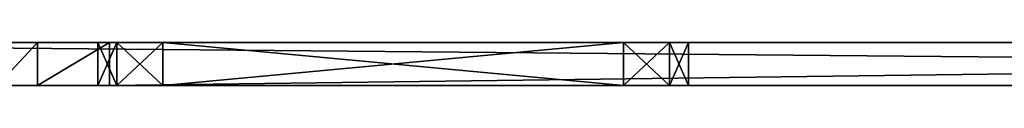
# Model space of a CAD drawing. Header units: inches. Extents: x -11.1 to 11.1, y -1.6 to 7.8.
# Tile 138 of 138: x -7.6 to -3.3, y 7.6 to 7.8. Entities that reach past the tile are written whole.
import ezdxf

# ---------------------------------------------------------------- set-up
doc = ezdxf.new("R2010")
doc.units = ezdxf.units.IN
doc.header["$LTSCALE"] = 75.093333
doc.header["$MEASUREMENT"] = 0
for name, color, linetype in [('35634', 7, 'CONTINUOUS'), ('35635', 7, 'CONTINUOUS'), ('35636', 7, 'CONTINUOUS'), ('35637', 7, 'CONTINUOUS'), ('35690', 7, 'CONTINUOUS'), ('35691', 7, 'CONTINUOUS'), ('35692', 7, 'CONTINUOUS'), ('35693', 7, 'CONTINUOUS'), ('35736', 7, 'CONTINUOUS')]:
    doc.layers.add(name, color=color, linetype=linetype)

msp = doc.modelspace()

# ---------------------------------------------------------------- linework, layer by layer
at = {"layer": '35634', "linetype": 'Continuous'}
for points in [[(-10.3813, 7.7955, 9.7132), (10.3813, 7.7955, 9.7132), (-9, 7.7955, 7.9947), (-10.3813, 7.7955, 9.7132)], [(-9, 7.7955, 7.9947), (10.3813, 7.7955, 9.7132), (-8.801, 7.7955, 7.9124), (-9, 7.7955, 7.9947)], [(-8.801, 7.7955, 7.9124), (10.3813, 7.7955, 9.7132), (-8.7185, 7.7955, 7.7132), (-8.801, 7.7955, 7.9124)], [(-8.7185, 7.7955, 7.7132), (10.3813, 7.7955, 9.7132), (-7, 7.7955, 7.4947), (-8.7185, 7.7955, 7.7132)], [(-7.7188, 7.7955, 4.3242), (-8.7185, 7.7955, 6.7132), (-7.2815, 7.7955, 7.2132), (-7.7188, 7.7955, 4.3242)], [(-8.7185, 7.7955, 6.7132), (-8.7185, 7.7955, 7.7132), (-7.1991, 7.7955, 7.4122), (-8.7185, 7.7955, 6.7132)], [(-7.2815, 7.7955, 7.2132), (-8.7185, 7.7955, 6.7132), (-7.1991, 7.7955, 7.4122), (-7.2815, 7.7955, 7.2132)], [(-7.1991, 7.7955, 7.4122), (-8.7185, 7.7955, 7.7132), (-7, 7.7955, 7.4947), (-7.1991, 7.7955, 7.4122)], [(-7.5431, 7.7955, 4.6041), (-7.7188, 7.7955, 4.3242), (-7.2815, 7.7955, 7.2132), (-7.5431, 7.7955, 4.6041)], [(-7.2313, 7.7955, 4.7132), (-7.5431, 7.7955, 4.6041), (-7.2815, 7.7955, 7.2132), (-7.2313, 7.7955, 4.7132)], [(-7.1991, 7.7955, 7.0143), (-7.2313, 7.7955, 4.7132), (-7.2815, 7.7955, 7.2132), (-7.1991, 7.7955, 7.0143)], [(7.2313, 7.7955, 4.7132), (-7.2313, 7.7955, 4.7132), (7, 7.7955, 6.9317), (7.2313, 7.7955, 4.7132)], [(2.4, 7.7955, 6.9317), (-7.2313, 7.7955, 4.7132), (1.565, 7.7955, 6.9317), (2.4, 7.7955, 6.9317)], [(-7.2313, 7.7955, 4.7132), (2.4, 7.7955, 6.9317), (4.7185, 7.7955, 7.2132), (-7.2313, 7.7955, 4.7132)], [(1.565, 7.7955, 6.9317), (-7.2313, 7.7955, 4.7132), (1.3659, 7.7955, 7.0143), (1.565, 7.7955, 6.9317)], [(1.3659, 7.7955, 7.0143), (-7.2313, 7.7955, 4.7132), (1.2835, 7.7955, 7.2132), (1.3659, 7.7955, 7.0143)], [(1.2835, 7.7955, 7.2132), (-7.2313, 7.7955, 4.7132), (0, 7.7955, 6.9317), (1.2835, 7.7955, 7.2132)], [(7, 7.7955, 6.9317), (-7.2313, 7.7955, 4.7132), (5, 7.7955, 6.9317), (7, 7.7955, 6.9317)], [(5, 7.7955, 6.9317), (-7.2313, 7.7955, 4.7132), (4.8009, 7.7955, 7.0143), (5, 7.7955, 6.9317)], [(4.8009, 7.7955, 7.0143), (-7.2313, 7.7955, 4.7132), (4.7185, 7.7955, 7.2132), (4.8009, 7.7955, 7.0143)], [(-7, 7.7955, 6.9317), (-7.2313, 7.7955, 4.7132), (-7.1991, 7.7955, 7.0143), (-7, 7.7955, 6.9317)], [(-7.2313, 7.7955, 4.7132), (-7, 7.7955, 6.9317), (-5, 7.7955, 6.9317), (-7.2313, 7.7955, 4.7132)], [(-4.8009, 7.7955, 7.0143), (-7.2313, 7.7955, 4.7132), (-5, 7.7955, 6.9317), (-4.8009, 7.7955, 7.0143)], [(-7.2313, 7.7955, 4.7132), (-4.8009, 7.7955, 7.0143), (-2.6815, 7.7955, 7.2132), (-7.2313, 7.7955, 4.7132)], [(-1.565, 7.7955, 6.9317), (-7.2313, 7.7955, 4.7132), (-2.4, 7.7955, 6.9317), (-1.565, 7.7955, 6.9317)], [(-7.2313, 7.7955, 4.7132), (-1.565, 7.7955, 6.9317), (-0.2815, 7.7955, 7.2132), (-7.2313, 7.7955, 4.7132)], [(-2.4, 7.7955, 6.9317), (-7.2313, 7.7955, 4.7132), (-2.5991, 7.7955, 7.0143), (-2.4, 7.7955, 6.9317)], [(-2.5991, 7.7955, 7.0143), (-7.2313, 7.7955, 4.7132), (-2.6815, 7.7955, 7.2132), (-2.5991, 7.7955, 7.0143)], [(0, 7.7955, 6.9317), (-7.2313, 7.7955, 4.7132), (-0.1991, 7.7955, 7.0143), (0, 7.7955, 6.9317)], [(-0.1991, 7.7955, 7.0143), (-7.2313, 7.7955, 4.7132), (-0.2815, 7.7955, 7.2132), (-0.1991, 7.7955, 7.0143)], [(-7, 7.7955, 7.4947), (10.3813, 7.7955, 9.7132), (-5, 7.7955, 7.4947), (-7, 7.7955, 7.4947)], [(-5, 7.7955, 7.4947), (10.3813, 7.7955, 9.7132), (-4.8009, 7.7955, 7.4122), (-5, 7.7955, 7.4947)], [(-4.8009, 7.7955, 7.4122), (10.3813, 7.7955, 9.7132), (-4.7185, 7.7955, 7.2132), (-4.8009, 7.7955, 7.4122)], [(-4.8009, 7.7955, 7.0143), (-4.7185, 7.7955, 7.2132), (-2.6815, 7.7955, 7.2132), (-4.8009, 7.7955, 7.0143)], [(-4.7185, 7.7955, 7.2132), (10.3813, 7.7955, 9.7132), (-2.4, 7.7955, 7.4947), (-4.7185, 7.7955, 7.2132)], [(-2.6815, 7.7955, 7.2132), (-4.7185, 7.7955, 7.2132), (-2.5991, 7.7955, 7.4122), (-2.6815, 7.7955, 7.2132)], [(-2.5991, 7.7955, 7.4122), (-4.7185, 7.7955, 7.2132), (-2.4, 7.7955, 7.4947), (-2.5991, 7.7955, 7.4122)]]:
    msp.add_3dface(points, dxfattribs=at)
at = {"layer": '35635', "linetype": 'Continuous'}
for points in [[(-8.801, 7.6075, 7.9124), (-7.2815, 7.6075, 7.2132), (-10.3813, 7.6075, 9.7132), (-8.801, 7.6075, 7.9124)], [(-7.2815, 7.6075, 7.2132), (-7.1991, 7.6075, 7.4122), (-10.3813, 7.6075, 9.7132), (-7.2815, 7.6075, 7.2132)], [(-7.1991, 7.6075, 7.4122), (-7, 7.6075, 7.4947), (-10.3813, 7.6075, 9.7132), (-7.1991, 7.6075, 7.4122)], [(-7, 7.6075, 7.4947), (-5, 7.6075, 7.4947), (-10.3813, 7.6075, 9.7132), (-7, 7.6075, 7.4947)], [(-5, 7.6075, 7.4947), (-2.6815, 7.6075, 7.2132), (-10.3813, 7.6075, 9.7132), (-5, 7.6075, 7.4947)], [(-2.4, 7.6075, 7.4947), (-1.565, 7.6075, 7.4947), (-10.3813, 7.6075, 9.7132), (-2.4, 7.6075, 7.4947)], [(-1.565, 7.6075, 7.4947), (-0.2815, 7.6075, 7.2132), (-10.3813, 7.6075, 9.7132), (-1.565, 7.6075, 7.4947)], [(-2.6815, 7.6075, 7.2132), (-2.5991, 7.6075, 7.4122), (-10.3813, 7.6075, 9.7132), (-2.6815, 7.6075, 7.2132)], [(-2.5991, 7.6075, 7.4122), (-2.4, 7.6075, 7.4947), (-10.3813, 7.6075, 9.7132), (-2.5991, 7.6075, 7.4122)], [(-0.2815, 7.6075, 7.2132), (-0.1991, 7.6075, 7.4122), (-10.3813, 7.6075, 9.7132), (-0.2815, 7.6075, 7.2132)], [(-0.1991, 7.6075, 7.4122), (0, 7.6075, 7.4947), (-10.3813, 7.6075, 9.7132), (-0.1991, 7.6075, 7.4122)], [(-10.3813, 7.6075, 9.7132), (0, 7.6075, 7.4947), (1.3659, 7.6075, 7.4122), (-10.3813, 7.6075, 9.7132)], [(10.3813, 7.6075, 9.7132), (-10.3813, 7.6075, 9.7132), (9, 7.6075, 7.9947), (10.3813, 7.6075, 9.7132)], [(-10.3813, 7.6075, 9.7132), (8.7185, 7.6075, 7.7132), (8.801, 7.6075, 7.9124), (-10.3813, 7.6075, 9.7132)], [(8.7185, 7.6075, 7.7132), (-10.3813, 7.6075, 9.7132), (7, 7.6075, 7.4947), (8.7185, 7.6075, 7.7132)], [(-10.3813, 7.6075, 9.7132), (8.801, 7.6075, 7.9124), (9, 7.6075, 7.9947), (-10.3813, 7.6075, 9.7132)], [(7, 7.6075, 7.4947), (-10.3813, 7.6075, 9.7132), (5, 7.6075, 7.4947), (7, 7.6075, 7.4947)], [(-10.3813, 7.6075, 9.7132), (4.7185, 7.6075, 7.2132), (4.8009, 7.6075, 7.4122), (-10.3813, 7.6075, 9.7132)], [(4.7185, 7.6075, 7.2132), (-10.3813, 7.6075, 9.7132), (2.4, 7.6075, 7.4947), (4.7185, 7.6075, 7.2132)], [(-10.3813, 7.6075, 9.7132), (4.8009, 7.6075, 7.4122), (5, 7.6075, 7.4947), (-10.3813, 7.6075, 9.7132)], [(-10.3813, 7.6075, 9.7132), (1.3659, 7.6075, 7.4122), (1.565, 7.6075, 7.4947), (-10.3813, 7.6075, 9.7132)], [(-10.3813, 7.6075, 9.7132), (1.565, 7.6075, 7.4947), (2.4, 7.6075, 7.4947), (-10.3813, 7.6075, 9.7132)], [(-8.801, 7.6075, 7.9124), (-8.7185, 7.6075, 7.7132), (-7.2815, 7.6075, 7.2132), (-8.801, 7.6075, 7.9124)], [(-7.2815, 7.6075, 7.2132), (-8.7185, 7.6075, 7.7132), (-7.5431, 7.6075, 4.6041), (-7.2815, 7.6075, 7.2132)], [(-8.7185, 7.6075, 7.7132), (-7.7188, 7.6075, 4.3242), (-7.5431, 7.6075, 4.6041), (-8.7185, 7.6075, 7.7132)], [(-7.2815, 7.6075, 7.2132), (-7.5431, 7.6075, 4.6041), (-7.2313, 7.6075, 4.7132), (-7.2815, 7.6075, 7.2132)], [(-7.1991, 7.6075, 7.0143), (-7.2815, 7.6075, 7.2132), (-7.2313, 7.6075, 4.7132), (-7.1991, 7.6075, 7.0143)], [(-7, 7.6075, 6.9317), (-7.1991, 7.6075, 7.0143), (-7.2313, 7.6075, 4.7132), (-7, 7.6075, 6.9317)], [(-7, 7.6075, 6.9317), (-7.2313, 7.6075, 4.7132), (7.2313, 7.6075, 4.7132), (-7, 7.6075, 6.9317)], [(-5, 7.6075, 6.9317), (-7, 7.6075, 6.9317), (7.2313, 7.6075, 4.7132), (-5, 7.6075, 6.9317)], [(-5, 7.6075, 7.4947), (-4.8009, 7.6075, 7.4122), (-2.6815, 7.6075, 7.2132), (-5, 7.6075, 7.4947)], [(-4.8009, 7.6075, 7.0143), (-5, 7.6075, 6.9317), (7.2313, 7.6075, 4.7132), (-4.8009, 7.6075, 7.0143)], [(-4.8009, 7.6075, 7.4122), (-4.7185, 7.6075, 7.2132), (-2.6815, 7.6075, 7.2132), (-4.8009, 7.6075, 7.4122)], [(-4.7185, 7.6075, 7.2132), (-4.8009, 7.6075, 7.0143), (7.2313, 7.6075, 4.7132), (-4.7185, 7.6075, 7.2132)], [(-4.7185, 7.6075, 7.2132), (-2.4, 7.6075, 6.9317), (-2.5991, 7.6075, 7.0143), (-4.7185, 7.6075, 7.2132)], [(-2.4, 7.6075, 6.9317), (-4.7185, 7.6075, 7.2132), (7.2313, 7.6075, 4.7132), (-2.4, 7.6075, 6.9317)], [(-4.7185, 7.6075, 7.2132), (-2.5991, 7.6075, 7.0143), (-2.6815, 7.6075, 7.2132), (-4.7185, 7.6075, 7.2132)]]:
    msp.add_3dface(points, dxfattribs=at)
at = {"layer": '35636', "linetype": 'Continuous'}
for points in [[(10.3813, 7.7955, 9.7132), (-10.3813, 7.7955, 9.7132), (10.3813, 7.6075, 9.7132), (10.3813, 7.7955, 9.7132)], [(10.3813, 7.6075, 9.7132), (-10.3813, 7.7955, 9.7132), (-10.3813, 7.6075, 9.7132), (10.3813, 7.6075, 9.7132)]]:
    msp.add_3dface(points, dxfattribs=at)
at = {"layer": '35637', "linetype": 'Continuous'}
for points in [[(-7.2313, 7.7955, 4.7132), (7.2313, 7.7955, 4.7132), (-7.2313, 7.6075, 4.7132), (-7.2313, 7.7955, 4.7132)], [(-7.2313, 7.6075, 4.7132), (7.2313, 7.7955, 4.7132), (7.2313, 7.6075, 4.7132), (-7.2313, 7.6075, 4.7132)]]:
    msp.add_3dface(points, dxfattribs=at)
at = {"layer": '35690', "linetype": 'Continuous'}
for points in [[(-7.1991, 7.7955, 7.0143), (-7.2815, 7.7955, 7.2132), (-7.1991, 7.6075, 7.0143), (-7.1991, 7.7955, 7.0143)], [(-7.2815, 7.7955, 7.2132), (-7.1991, 7.7955, 7.4122), (-7.2815, 7.6075, 7.2132), (-7.2815, 7.7955, 7.2132)], [(-7.1991, 7.6075, 7.0143), (-7.2815, 7.7955, 7.2132), (-7.2815, 7.6075, 7.2132), (-7.1991, 7.6075, 7.0143)], [(-7.2815, 7.6075, 7.2132), (-7.1991, 7.7955, 7.4122), (-7.1991, 7.6075, 7.4122), (-7.2815, 7.6075, 7.2132)], [(-7, 7.7955, 6.9317), (-7.1991, 7.7955, 7.0143), (-7, 7.6075, 6.9317), (-7, 7.7955, 6.9317)], [(-7, 7.6075, 6.9317), (-7.1991, 7.7955, 7.0143), (-7.1991, 7.6075, 7.0143), (-7, 7.6075, 6.9317)], [(-7.1991, 7.7955, 7.4122), (-7, 7.7955, 7.4947), (-7.1991, 7.6075, 7.4122), (-7.1991, 7.7955, 7.4122)], [(-7.1991, 7.6075, 7.4122), (-7, 7.7955, 7.4947), (-7, 7.6075, 7.4947), (-7.1991, 7.6075, 7.4122)]]:
    msp.add_3dface(points, dxfattribs=at)
at = {"layer": '35691', "linetype": 'Continuous'}
for points in [[(-7, 7.7955, 7.4947), (-5, 7.7955, 7.4947), (-7, 7.6075, 7.4947), (-7, 7.7955, 7.4947)], [(-7, 7.6075, 7.4947), (-5, 7.7955, 7.4947), (-5, 7.6075, 7.4947), (-7, 7.6075, 7.4947)]]:
    msp.add_3dface(points, dxfattribs=at)
at = {"layer": '35692', "linetype": 'Continuous'}
for points in [[(-5, 7.7955, 7.4947), (-4.8009, 7.7955, 7.4122), (-5, 7.6075, 7.4947), (-5, 7.7955, 7.4947)], [(-5, 7.6075, 7.4947), (-4.8009, 7.7955, 7.4122), (-4.8009, 7.6075, 7.4122), (-5, 7.6075, 7.4947)], [(-4.8009, 7.7955, 7.0143), (-5, 7.7955, 6.9317), (-4.8009, 7.6075, 7.0143), (-4.8009, 7.7955, 7.0143)], [(-4.8009, 7.6075, 7.0143), (-5, 7.7955, 6.9317), (-5, 7.6075, 6.9317), (-4.8009, 7.6075, 7.0143)], [(-4.8009, 7.7955, 7.4122), (-4.7185, 7.7955, 7.2132), (-4.8009, 7.6075, 7.4122), (-4.8009, 7.7955, 7.4122)], [(-4.7185, 7.7955, 7.2132), (-4.8009, 7.7955, 7.0143), (-4.7185, 7.6075, 7.2132), (-4.7185, 7.7955, 7.2132)], [(-4.8009, 7.6075, 7.4122), (-4.7185, 7.7955, 7.2132), (-4.7185, 7.6075, 7.2132), (-4.8009, 7.6075, 7.4122)], [(-4.7185, 7.6075, 7.2132), (-4.8009, 7.7955, 7.0143), (-4.8009, 7.6075, 7.0143), (-4.7185, 7.6075, 7.2132)]]:
    msp.add_3dface(points, dxfattribs=at)
at = {"layer": '35693', "linetype": 'Continuous'}
for points in [[(-5, 7.7955, 6.9317), (-7, 7.7955, 6.9317), (-5, 7.6075, 6.9317), (-5, 7.7955, 6.9317)], [(-7, 7.7955, 6.9317), (-7, 7.6075, 6.9317), (-5, 7.6075, 6.9317), (-7, 7.7955, 6.9317)]]:
    msp.add_3dface(points, dxfattribs=at)
at = {"layer": '35736', "linetype": 'Continuous'}
for points in [[(-7.7188, 7.7955, 4.3242), (-7.5431, 7.7955, 4.6041), (-7.7188, 7.6075, 4.3242), (-7.7188, 7.7955, 4.3242)], [(-7.7188, 7.6075, 4.3242), (-7.5431, 7.7955, 4.6041), (-7.5431, 7.6075, 4.6041), (-7.7188, 7.6075, 4.3242)], [(-7.5431, 7.7955, 4.6041), (-7.2313, 7.7955, 4.7132), (-7.5431, 7.6075, 4.6041), (-7.5431, 7.7955, 4.6041)], [(-7.5431, 7.6075, 4.6041), (-7.2313, 7.7955, 4.7132), (-7.2313, 7.6075, 4.7132), (-7.5431, 7.6075, 4.6041)]]:
    msp.add_3dface(points, dxfattribs=at)

doc.saveas('drawing.dxf')
